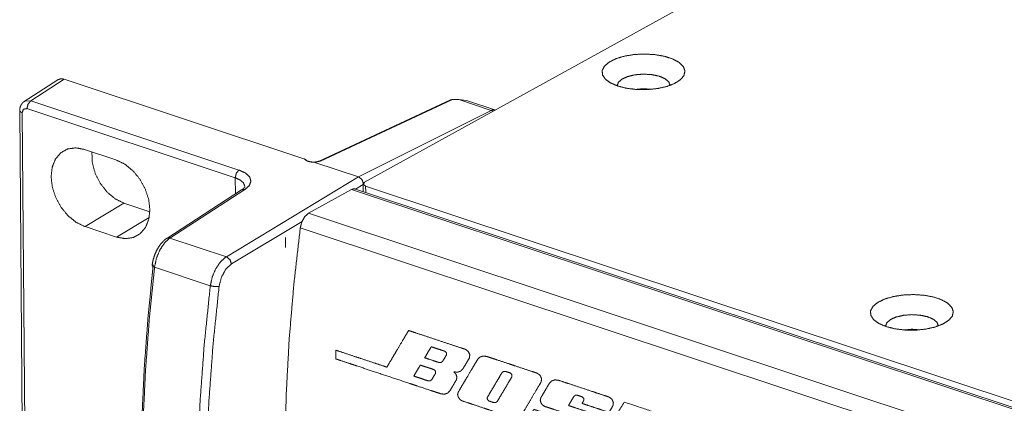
# Model space of a CAD drawing. Header units: millimetres. Extents: x 0 to 2122, y 0 to 1639.
# Tile 25 of 75: x 1163 to 1241, y 1267 to 1298. Entities that reach past the tile are written whole.
import ezdxf

# ---------------------------------------------------------------- set-up
doc = ezdxf.new("R2010")
doc.units = ezdxf.units.MM
doc.layers.add('1', color=7, linetype='Continuous', true_color=0xffffff)

msp = doc.modelspace()

# ---------------------------------------------------------------- linework, layer by layer
at = {"layer": '1', "color": 7, "linetype": 'Continuous', "lineweight": 13}
for p, q in [((1414.265, 1408.818), (1190.245, 1285.047)), ((1165.855, 1293.205), (1163.181, 1291.474)), ((1166.361, 1293.25), (1163.691, 1291.522)), ((1185.422, 1286.922), (1166.361, 1293.25)), ((1163.247, 1291.51), (1163.691, 1291.522)), ((1163.691, 1291.522), (1180.253, 1286.024)), ((1197.086, 1291.602), (1186.633, 1286.731)), ((1197.195, 1291.604), (1186.743, 1286.733)), ((1197.736, 1291.641), (1197.185, 1291.625)), ((1197.747, 1291.619), (1197.195, 1291.604)), ((1200.315, 1290.766), (1197.747, 1291.619)), ((1198.343, 1291.556), (1197.747, 1291.619)), ((1200.616, 1290.801), (1198.343, 1291.556)), ((1162.816, 1290.752), (1163.126, 1253.388)), ((1163.007, 1290.585), (1163.317, 1253.221)), ((1179.958, 1285.407), (1163.396, 1290.906)), ((1189.769, 1285.479), (1200.315, 1290.766)), ((1167.96, 1287.664), (1170.474, 1286.83)), ((1186.743, 1286.733), (1186.288, 1286.635)), ((1189.769, 1285.479), (1186.288, 1286.635)), ((1179.251, 1279.13), (1189.769, 1285.479)), ((1179.969, 1284.124), (1179.958, 1285.407)), ((1180.466, 1284.446), (1174.512, 1280.592)), ((1180.723, 1284.471), (1174.769, 1280.618)), ((1185.79, 1282.586), (1189.193, 1284.466)), ((1518.31, 1175.202), (1189.193, 1284.466)), ((1518.633, 1175.248), (1189.516, 1284.512)), ((1190.138, 1284.88), (1189.524, 1284.51)), ((1190.138, 1284.913), (1190.143, 1284.304)), ((1190.328, 1284.746), (1518.66, 1175.743)), ((1190.328, 1284.746), (1190.333, 1284.241)), ((1168.011, 1281.525), (1171.104, 1283.392)), ((1173.167, 1282.707), (1171.104, 1283.392)), ((1170.525, 1280.691), (1173.117, 1282.256)), ((1185.271, 1281.942), (1179.659, 1278.554)), ((1514.907, 1173.322), (1185.79, 1282.586)), ((1170.525, 1280.691), (1168.011, 1281.525)), ((1514.248, 1172.169), (1185.131, 1281.434)), ((1174.769, 1280.618), (1179.251, 1279.13)), ((1177.977, 1276.82), (1173.538, 1278.293))]:
    msp.add_line(p, q, dxfattribs=at)
msp.add_arc((1197.192, 1291.375), 0.25, 91.61317, 114.98498, dxfattribs=at)
for points, knots in [([(1210.386, 1292.702), (1211.095, 1292.523), (1211.887, 1292.427), (1212.714, 1292.418), (1213.522, 1292.499), (1214.262, 1292.663), (1214.887, 1292.9), (1215.357, 1293.196), (1215.643, 1293.532), (1215.727, 1293.886), (1215.604, 1294.237), (1215.281, 1294.562), (1214.779, 1294.841), (1214.129, 1295.057), (1213.373, 1295.196), (1212.557, 1295.249), (1211.733, 1295.212), (1210.952, 1295.089), (1210.265, 1294.887), (1209.713, 1294.618), (1209.332, 1294.3), (1209.145, 1293.952), (1209.165, 1293.596), (1209.39, 1293.256), (1209.806, 1292.951), (1210.386, 1292.702)], [0, 0, 0.047526, 0.099443, 0.153192, 0.206026, 0.255302, 0.298749, 0.334864, 0.363543, 0.387224, 0.411401, 0.441202, 0.478556, 0.523071, 0.573087, 0.626257, 0.679894, 0.731264, 0.777873, 0.817773, 0.850057, 0.875717, 0.898865, 0.925406, 0.958916, 1, 1]), ([(1214.537, 1292.753), (1214.438, 1293.034), (1214.141, 1293.286), (1213.674, 1293.485), (1213.084, 1293.61), (1212.43, 1293.649), (1211.776, 1293.599), (1211.188, 1293.464), (1210.725, 1293.258), (1210.431, 1293), (1210.337, 1292.718)], [0, 0, 0.060668, 0.140176, 0.243586, 0.366465, 0.500014, 0.633563, 0.756443, 0.859852, 0.939356, 1, 1]), ([(1165.855, 1293.205), (1166.091, 1293.285), (1166.361, 1293.25)], [0, 0, 0.477919, 1, 1]), ([(1213.04, 1292.44), (1212.439, 1292.489), (1211.84, 1292.43)], [0, 0, 0.499974, 1, 1]), ([(1163.265, 1291.518), (1163.136, 1291.441), (1163.029, 1291.344), (1162.944, 1291.23), (1162.879, 1291.102), (1162.831, 1290.933), (1162.816, 1290.752)], [0, 0, 0.15952, 0.31413, 0.466155, 0.619065, 0.806056, 1, 1]), ([(1163.396, 1290.906), (1163.48, 1291.268), (1163.691, 1291.522)], [0, 0, 0.52912, 1, 1]), ([(1197.195, 1291.604), (1197.138, 1291.614), (1197.086, 1291.602)], [0, 0, 0.519473, 1, 1]), ([(1197.185, 1291.625), (1197.19, 1291.62), (1197.195, 1291.604)], [0, 0, 0.307027, 1, 1]), ([(1197.747, 1291.619), (1197.741, 1291.635), (1197.736, 1291.641)], [0, 0, 0.69496, 1, 1]), ([(1163.007, 1290.585), (1162.867, 1290.659), (1162.816, 1290.752)], [0, 0, 0.599106, 1, 1]), ([(1163.396, 1290.906), (1163.119, 1290.866), (1163.007, 1290.585)], [0, 0, 0.480065, 1, 1]), ([(1200.315, 1290.767), (1200.471, 1290.815), (1200.616, 1290.801)], [0, 0, 0.529016, 1, 1]), ([(1200.456, 1290.689), (1200.387, 1290.735), (1200.315, 1290.767)], [0, 0, 0.513912, 1, 1]), ([(1168.011, 1281.525), (1167.319, 1281.859), (1166.672, 1282.38), (1166.115, 1283.051), (1165.686, 1283.828), (1165.413, 1284.657), (1165.315, 1285.481), (1165.399, 1286.246), (1165.66, 1286.897), (1166.079, 1287.392), (1166.628, 1287.696), (1167.27, 1287.789), (1167.96, 1287.664)], [0, 0, 0.083912, 0.174548, 0.269812, 0.366724, 0.462008, 0.552679, 0.63664, 0.713275, 0.784087, 0.852626, 0.923403, 1, 1]), ([(1171.104, 1283.392), (1170.402, 1283.739), (1169.753, 1284.286), (1169.207, 1284.991), (1168.808, 1285.798), (1168.586, 1286.645), (1168.56, 1287.465)], [0, 0, 0.152931, 0.318738, 0.492806, 0.668709, 0.83969, 1, 1]), ([(1170.474, 1286.83), (1171.166, 1286.496), (1171.813, 1285.975), (1172.37, 1285.304), (1172.799, 1284.527), (1173.072, 1283.698), (1173.17, 1282.874), (1173.085, 1282.109), (1172.825, 1281.458), (1172.406, 1280.963), (1171.857, 1280.659), (1171.215, 1280.566), (1170.525, 1280.691)], [0, 0, 0.083917, 0.174553, 0.269817, 0.366729, 0.462013, 0.552684, 0.636636, 0.713284, 0.78409, 0.852629, 0.923404, 1, 1]), ([(1186.288, 1286.635), (1186.284, 1286.636), (1186.28, 1286.637), (1186.276, 1286.638), (1186.272, 1286.638), (1186.263, 1286.639), (1186.254, 1286.64), (1186.237, 1286.642), (1186.219, 1286.643), (1186.201, 1286.644), (1186.183, 1286.645), (1186.165, 1286.646), (1186.147, 1286.648), (1186.111, 1286.65), (1186.076, 1286.653), (1186.041, 1286.657), (1186.007, 1286.661), (1185.94, 1286.671), (1185.875, 1286.683), (1185.859, 1286.687), (1185.843, 1286.691), (1185.827, 1286.694), (1185.812, 1286.699), (1185.782, 1286.707), (1185.753, 1286.716), (1185.698, 1286.736), (1185.648, 1286.758), (1185.624, 1286.77), (1185.602, 1286.783), (1185.58, 1286.795), (1185.56, 1286.809), (1185.541, 1286.822), (1185.523, 1286.837), (1185.506, 1286.851), (1185.49, 1286.865), (1185.483, 1286.873), (1185.475, 1286.88), (1185.46, 1286.895), (1185.452, 1286.902), (1185.444, 1286.909), (1185.439, 1286.913), (1185.434, 1286.916), (1185.432, 1286.918), (1185.429, 1286.919), (1185.426, 1286.921), (1185.422, 1286.922)], [0, 0, 0.00422, 0.008653, 0.013051, 0.017608, 0.026871, 0.036366, 0.055324, 0.074437, 0.093627, 0.112822, 0.132012, 0.15112, 0.189264, 0.227099, 0.264447, 0.301433, 0.374079, 0.444818, 0.462273, 0.479595, 0.496787, 0.513874, 0.547268, 0.57968, 0.64187, 0.700488, 0.728676, 0.756095, 0.782785, 0.808713, 0.8337, 0.857965, 0.881509, 0.904567, 0.915994, 0.927292, 0.949891, 0.961382, 0.973149, 0.979258, 0.985673, 0.989004, 0.9924, 0.996033, 1, 1]), ([(1185.422, 1286.922), (1185.453, 1286.911), (1185.482, 1286.897), (1185.512, 1286.881), (1185.541, 1286.862), (1185.556, 1286.853), (1185.57, 1286.842), (1185.585, 1286.832), (1185.599, 1286.821), (1185.653, 1286.775)], [0, 0, 0.11781, 0.23774, 0.360263, 0.485796, 0.549574, 0.613715, 0.678319, 0.743351, 1, 1]), ([(1185.882, 1286.688), (1185.837, 1286.697), (1185.798, 1286.707), (1185.742, 1286.726), (1185.697, 1286.747), (1185.668, 1286.765), (1185.654, 1286.774), (1185.653, 1286.774)], [0, 0, 0.183786, 0.350587, 0.589829, 0.791325, 0.928559, 0.998192, 1, 1]), ([(1186.633, 1286.731), (1186.583, 1286.711), (1186.523, 1286.693), (1186.449, 1286.676), (1186.367, 1286.664), (1186.269, 1286.656), (1186.168, 1286.654), (1186.06, 1286.659), (1185.958, 1286.671), (1185.919, 1286.679), (1185.882, 1286.688)], [0, 0, 0.07103, 0.153148, 0.252079, 0.360562, 0.48916, 0.622202, 0.763471, 0.897479, 0.949782, 1, 1]), ([(1186.743, 1286.733), (1186.686, 1286.743), (1186.633, 1286.731)], [0, 0, 0.519473, 1, 1]), ([(1179.959, 1285.407), (1180.043, 1285.769), (1180.253, 1286.024)], [0, 0, 0.52912, 1, 1]), ([(1180.253, 1286.024), (1180.775, 1285.783), (1181.103, 1285.477), (1181.206, 1285.135), (1181.076, 1284.789), (1180.723, 1284.471)], [0, 0, 0.258222, 0.459721, 0.620362, 0.786648, 1, 1]), ([(1180.717, 1284.763), (1180.605, 1285.012), (1180.346, 1285.233), (1179.959, 1285.407)], [0, 0, 0.263245, 0.591271, 1, 1]), ([(1190.165, 1284.897), (1190.048, 1285.255), (1189.769, 1285.479)], [0, 0, 0.512622, 1, 1]), ([(1190.245, 1285.047), (1190.141, 1284.888), (1190.328, 1284.746)], [0, 0, 0.446896, 1, 1]), ([(1180.718, 1284.708), (1180.733, 1284.703), (1180.695, 1284.651), (1180.628, 1284.575), (1180.518, 1284.481), (1180.493, 1284.463), (1180.466, 1284.446)], [0, 0, 0.040498, 0.204279, 0.464445, 0.837666, 0.916893, 1, 1]), ([(1180.466, 1284.446), (1180.586, 1284.486), (1180.723, 1284.471)], [0, 0, 0.476232, 1, 1]), ([(1189.193, 1284.466), (1189.36, 1284.525), (1189.516, 1284.512)], [0, 0, 0.532159, 1, 1]), ([(1185.131, 1281.434), (1185.257, 1281.909), (1185.493, 1282.321), (1185.79, 1282.586)], [0, 0, 0.360625, 0.708293, 1, 1]), ([(1185.445, 1243.55), (1184.868, 1247.416), (1184.425, 1251.388), (1184.117, 1255.459), (1183.945, 1259.62), (1183.91, 1263.86), (1184.012, 1268.172), (1184.249, 1272.544), (1184.623, 1276.968), (1185.131, 1281.434)], [0, 0, 0.102811, 0.207954, 0.31534, 0.424862, 0.536401, 0.649828, 0.765004, 0.881778, 1, 1]), ([(1174.512, 1280.592), (1174.346, 1280.469), (1174.191, 1280.326), (1173.952, 1280.041), (1173.744, 1279.705), (1173.57, 1279.326), (1173.439, 1278.926), (1173.384, 1278.679), (1173.346, 1278.429)], [0, 0, 0.08155, 0.165122, 0.312514, 0.468605, 0.633628, 0.799996, 0.89998, 1, 1]), ([(1173.538, 1278.293), (1173.689, 1279.003), (1173.967, 1279.675), (1174.341, 1280.234), (1174.769, 1280.618)], [0, 0, 0.268811, 0.537998, 0.787005, 1, 1]), ([(1174.512, 1280.592), (1174.631, 1280.633), (1174.769, 1280.618)], [0, 0, 0.476007, 1, 1]), ([(1183.955, 1279.865), (1183.954, 1280.025), (1183.949, 1280.633), (1183.949, 1280.641), (1183.949, 1280.649)], [0, 0, 0.20325, 0.979633, 0.989763, 1, 1]), ([(1177.977, 1276.82), (1178.133, 1277.528), (1178.421, 1278.197), (1178.808, 1278.751), (1179.251, 1279.13)], [0, 0, 0.267344, 0.535654, 0.784947, 1, 1]), ([(1179.251, 1279.13), (1179.533, 1278.907), (1179.659, 1278.554)], [0, 0, 0.489559, 1, 1]), ([(1173.729, 1243.488), (1173.253, 1247.08), (1172.887, 1250.763), (1172.631, 1254.53), (1172.487, 1258.375), (1172.455, 1262.289), (1172.534, 1266.267), (1172.725, 1270.299), (1173.027, 1274.378), (1173.439, 1278.498)], [0, 0, 0.103198, 0.20862, 0.316175, 0.425763, 0.53727, 0.650578, 0.765561, 0.882081, 1, 1]), ([(1173.538, 1278.293), (1173.124, 1274.154), (1172.82, 1270.054), (1172.628, 1266.001), (1172.549, 1262.004), (1172.581, 1258.07), (1172.726, 1254.206), (1172.983, 1250.419), (1173.351, 1246.718), (1173.83, 1243.108)], [0, 0, 0.117917, 0.234437, 0.349418, 0.462727, 0.574235, 0.683824, 0.791379, 0.896802, 1, 1]), ([(1173.538, 1278.293), (1173.351, 1278.404), (1173.439, 1278.498)], [0, 0, 0.628687, 1, 1]), ([(1179.659, 1278.554), (1179.21, 1278.132), (1178.858, 1277.495), (1178.674, 1276.769)], [0, 0, 0.294663, 0.642142, 1, 1]), ([(1178.268, 1241.635), (1177.714, 1245.71), (1177.307, 1249.898), (1177.048, 1254.189), (1176.937, 1258.572), (1176.974, 1263.038), (1177.161, 1267.575), (1177.495, 1272.173), (1177.977, 1276.82)], [0, 0, 0.116525, 0.235748, 0.357553, 0.4818, 0.608337, 0.737005, 0.867621, 1, 1]), ([(1178.674, 1276.769), (1178.194, 1272.145), (1177.862, 1267.571), (1177.676, 1263.056), (1177.639, 1258.613), (1177.749, 1254.251), (1178.007, 1249.982), (1178.413, 1245.815), (1178.964, 1241.76)], [0, 0, 0.13238, 0.262996, 0.391662, 0.518202, 0.642448, 0.764251, 0.883474, 1, 1]), ([(1177.977, 1276.82), (1178.343, 1276.751), (1178.674, 1276.769)], [0, 0, 0.530208, 1, 1]), ([(1231.726, 1273.575), (1232.434, 1273.397), (1233.227, 1273.3), (1234.053, 1273.292), (1234.862, 1273.372), (1235.602, 1273.536), (1236.226, 1273.774), (1236.697, 1274.07), (1236.983, 1274.405), (1237.067, 1274.76), (1236.943, 1275.11), (1236.621, 1275.436), (1236.119, 1275.715), (1235.469, 1275.931), (1234.712, 1276.069), (1233.896, 1276.122), (1233.072, 1276.086), (1232.292, 1275.963), (1231.604, 1275.76), (1231.052, 1275.491), (1230.671, 1275.173), (1230.485, 1274.825), (1230.505, 1274.47), (1230.729, 1274.129), (1231.145, 1273.825), (1231.726, 1273.575)], [0, 0, 0.047525, 0.099442, 0.153186, 0.206025, 0.2553, 0.298747, 0.33486, 0.363535, 0.387222, 0.411401, 0.441195, 0.478551, 0.523065, 0.573087, 0.626256, 0.679888, 0.731263, 0.777867, 0.817772, 0.850055, 0.875715, 0.898858, 0.925406, 0.958916, 1, 1]), ([(1235.877, 1273.626), (1235.778, 1273.907), (1235.48, 1274.16), (1235.013, 1274.358), (1234.423, 1274.483), (1233.769, 1274.523), (1233.116, 1274.473), (1232.528, 1274.338), (1232.064, 1274.131), (1231.771, 1273.874), (1231.677, 1273.592)], [0, 0, 0.060652, 0.14016, 0.243577, 0.366456, 0.500005, 0.633554, 0.756438, 0.859847, 0.93934, 1, 1]), ([(1198.273, 1271.762), (1197.897, 1271.887), (1197.134, 1272.14), (1196.164, 1272.462), (1195.168, 1272.793), (1194.327, 1273.072), (1193.819, 1273.241), (1193.747, 1273.265), (1193.597, 1273.011), (1193.228, 1272.389), (1192.766, 1271.609), (1192.538, 1271.226), (1192.17, 1270.604), (1192.019, 1270.35), (1191.718, 1270.45), (1190.965, 1270.7), (1189.986, 1271.025), (1189.482, 1271.192), (1188.588, 1271.489), (1188.033, 1271.673), (1187.953, 1271.699), (1187.954, 1271.627), (1187.957, 1271.248), (1187.959, 1271.003), (1188.267, 1270.901), (1189.088, 1270.628), (1189.642, 1270.444), (1190.944, 1270.012), (1192.374, 1269.537), (1193.778, 1269.071), (1194.422, 1268.857), (1195.499, 1268.5), (1195.893, 1268.369), (1196.295, 1268.236), (1196.589, 1268.197), (1196.846, 1268.28), (1197.042, 1268.485), (1197.221, 1268.786), (1197.552, 1269.348), (1197.59, 1269.561), (1197.509, 1269.795), (1197.341, 1269.979), (1197.63, 1269.946), (1197.886, 1270.032), (1198.073, 1270.224), (1198.238, 1270.501), (1198.417, 1270.806), (1198.573, 1271.069), (1198.612, 1271.327), (1198.498, 1271.592), (1198.273, 1271.762)], [0, 0, 0.014599, 0.044234, 0.081897, 0.120579, 0.153277, 0.172983, 0.175777, 0.186663, 0.213315, 0.246723, 0.263146, 0.289798, 0.300687, 0.312382, 0.341628, 0.379644, 0.399202, 0.433929, 0.455496, 0.458605, 0.461275, 0.475243, 0.484281, 0.49624, 0.528125, 0.549673, 0.600236, 0.655776, 0.710309, 0.735328, 0.777139, 0.792432, 0.808059, 0.818976, 0.828954, 0.839391, 0.852307, 0.876361, 0.884334, 0.893433, 0.902629, 0.913343, 0.923276, 0.933164, 0.945028, 0.958087, 0.969372, 0.978962, 0.989613, 1, 1]), ([(1234.379, 1273.313), (1233.779, 1273.362), (1233.179, 1273.303)], [0, 0, 0.500039, 1, 1]), ([(1196.756, 1271.325), (1196.67, 1271.18), (1196.454, 1270.817), (1196.32, 1270.711), (1196.161, 1270.72), (1196.003, 1270.772), (1195.395, 1270.974), (1195.025, 1271.097), (1195.064, 1271.162), (1195.285, 1271.535), (1195.507, 1271.909), (1195.545, 1271.974), (1195.617, 1271.95), (1196.044, 1271.808), (1196.509, 1271.654), (1196.629, 1271.614), (1196.754, 1271.49), (1196.756, 1271.325)], [0, 0, 0.036631, 0.127852, 0.164934, 0.19939, 0.235341, 0.374004, 0.458427, 0.474775, 0.568743, 0.662718, 0.679059, 0.695566, 0.792963, 0.898948, 0.926198, 0.964412, 1, 1]), ([(1203.978, 1269.868), (1203.832, 1269.917), (1203.179, 1270.133), (1202.239, 1270.445), (1201.732, 1270.614), (1200.787, 1270.927), (1200.406, 1271.054), (1199.973, 1271.198), (1199.684, 1271.235), (1199.425, 1271.155), (1199.229, 1270.957), (1198.988, 1270.552), (1198.792, 1270.221), (1198.337, 1269.453), (1198.115, 1269.079), (1197.773, 1268.502), (1197.69, 1268.362), (1197.645, 1268.169), (1197.698, 1267.962), (1197.822, 1267.782), (1197.993, 1267.672), (1198.135, 1267.625), (1198.78, 1267.411), (1199.717, 1267.1), (1200.224, 1266.931), (1201.173, 1266.616), (1201.845, 1266.393), (1202.006, 1266.34), (1202.311, 1266.303), (1202.567, 1266.392), (1202.749, 1266.582), (1202.984, 1266.978), (1203.404, 1267.686), (1203.86, 1268.456), (1204.204, 1269.035), (1204.286, 1269.175), (1204.324, 1269.434), (1204.205, 1269.699), (1203.978, 1269.868)], [0, 0, 0.008658, 0.047211, 0.102804, 0.132769, 0.188587, 0.211065, 0.236695, 0.253011, 0.268241, 0.283884, 0.31029, 0.331901, 0.381924, 0.406331, 0.443918, 0.453096, 0.464195, 0.476171, 0.488419, 0.499803, 0.508187, 0.546309, 0.601702, 0.631667, 0.687728, 0.727415, 0.736912, 0.754173, 0.769339, 0.784132, 0.80993, 0.85611, 0.906286, 0.944064, 0.953182, 0.967871, 0.984122, 1, 1]), ([(1195.892, 1269.867), (1195.806, 1269.721), (1195.591, 1269.358), (1195.457, 1269.253), (1195.298, 1269.261), (1194.853, 1269.409), (1194.532, 1269.515), (1194.162, 1269.638), (1194.297, 1269.866), (1194.547, 1270.287), (1194.682, 1270.515), (1194.754, 1270.491), (1195.181, 1270.349), (1195.434, 1270.265), (1195.765, 1270.155), (1195.89, 1270.031), (1195.892, 1269.867)], [0, 0, 0.036628, 0.127926, 0.164921, 0.199397, 0.300738, 0.374054, 0.458495, 0.515697, 0.621896, 0.679098, 0.695624, 0.793035, 0.850743, 0.926216, 0.964461, 1, 1]), ([(1201.968, 1269.594), (1201.915, 1269.505), (1201.654, 1269.065), (1201.295, 1268.46), (1200.969, 1267.908), (1200.805, 1267.632), (1200.681, 1267.529), (1200.508, 1267.532), (1200.136, 1267.656), (1200.009, 1267.785), (1200.005, 1267.941), (1200.055, 1268.025), (1200.314, 1268.462), (1200.675, 1269.07), (1200.852, 1269.369), (1201.118, 1269.818), (1201.174, 1269.912), (1201.306, 1270.014), (1201.469, 1270.007), (1201.842, 1269.883), (1201.967, 1269.761), (1201.968, 1269.594)], [0, 0, 0.015443, 0.091745, 0.196795, 0.292409, 0.340407, 0.364374, 0.390165, 0.448775, 0.475796, 0.499196, 0.513768, 0.589471, 0.695047, 0.746951, 0.824817, 0.841098, 0.865983, 0.890273, 0.949051, 0.975112, 1, 1]), ([(1205.675, 1269.305), (1205.372, 1269.34), (1205.119, 1269.249), (1204.937, 1269.057), (1204.602, 1268.491), (1204.411, 1268.167), (1204.266, 1267.924), (1204.218, 1267.729), (1204.269, 1267.522), (1204.394, 1267.343), (1204.568, 1267.232), (1204.969, 1267.099), (1205.294, 1266.991), (1206.031, 1266.747), (1206.378, 1266.632), (1206.862, 1266.471), (1206.935, 1266.447), (1206.807, 1266.231), (1206.586, 1265.859), (1206.517, 1265.742), (1206.388, 1265.632), (1206.217, 1265.637), (1205.849, 1265.759), (1205.722, 1265.889), (1205.718, 1266.046), (1205.773, 1266.141), (1205.831, 1266.237), (1205.857, 1266.28), (1205.784, 1266.305), (1205.586, 1266.37), (1204.962, 1266.577), (1204.268, 1266.808), (1203.785, 1266.968), (1203.712, 1266.993), (1203.684, 1266.946), (1203.612, 1266.825), (1203.406, 1266.476), (1203.358, 1266.277), (1203.41, 1266.066), (1203.534, 1265.886), (1203.705, 1265.776), (1204.118, 1265.639), (1204.491, 1265.515), (1205.429, 1265.204), (1206.43, 1264.871), (1207.268, 1264.593), (1207.714, 1264.445), (1208.017, 1264.407), (1208.275, 1264.497), (1208.465, 1264.7), (1208.792, 1265.255), (1208.975, 1265.565), (1209.121, 1265.81), (1209.174, 1266.016), (1209.124, 1266.227), (1208.999, 1266.405), (1208.828, 1266.514), (1208.682, 1266.563), (1208.105, 1266.754), (1207.74, 1266.875), (1207.02, 1267.114), (1206.732, 1267.21), (1206.462, 1267.3), (1206.599, 1267.531), (1206.828, 1267.918), (1206.892, 1268.025), (1207.007, 1268.115), (1207.182, 1268.111), (1207.551, 1267.988), (1207.678, 1267.861), (1207.686, 1267.714), (1207.631, 1267.62), (1207.569, 1267.516), (1207.54, 1267.467), (1207.613, 1267.442), (1208.095, 1267.282), (1208.789, 1267.052), (1209.412, 1266.845), (1209.682, 1266.756), (1209.797, 1266.948), (1209.999, 1267.288), (1210.032, 1267.533), (1209.919, 1267.798), (1209.692, 1267.971), (1209.544, 1268.02), (1208.892, 1268.237), (1208.445, 1268.385), (1207.448, 1268.716), (1206.504, 1269.03), (1205.835, 1269.251), (1205.675, 1269.305)], [0, 0, 0.009809, 0.018434, 0.02692, 0.048032, 0.06009, 0.069162, 0.075613, 0.082462, 0.089466, 0.096077, 0.109621, 0.120622, 0.145547, 0.157258, 0.173643, 0.176106, 0.184143, 0.198034, 0.202383, 0.207843, 0.213326, 0.22577, 0.231608, 0.236659, 0.240188, 0.243772, 0.24541, 0.247896, 0.254563, 0.275658, 0.299139, 0.315457, 0.317944, 0.319691, 0.324205, 0.337208, 0.343793, 0.350742, 0.357783, 0.364294, 0.378263, 0.390883, 0.422576, 0.456441, 0.484772, 0.499854, 0.509661, 0.518404, 0.527335, 0.548004, 0.55955, 0.568695, 0.575522, 0.58248, 0.589475, 0.595985, 0.600925, 0.620435, 0.632783, 0.657105, 0.666861, 0.675997, 0.68463, 0.69905, 0.703056, 0.707755, 0.713366, 0.725845, 0.731605, 0.736329, 0.739807, 0.743695, 0.745535, 0.74802, 0.764319, 0.787768, 0.808836, 0.817977, 0.825156, 0.837863, 0.845788, 0.855027, 0.864204, 0.869209, 0.891238, 0.906359, 0.940051, 0.972, 0.99459, 1, 1]), ([(1210.889, 1267.573), (1208.818, 1264.078), (1213.923, 1262.383), (1214.268, 1262.964), (1211.304, 1263.947), (1211.824, 1264.824), (1214.787, 1263.84), (1215.132, 1264.421), (1212.168, 1265.405), (1212.689, 1266.283), (1218.25, 1264.436), (1218.244, 1265.132), (1210.889, 1267.573)], [0, 0, 0.111299, 0.258672, 0.277151, 0.362688, 0.390598, 0.476127, 0.494647, 0.580184, 0.608134, 0.768653, 0.78771, 1, 1])]:
    msp.add_open_spline(points, degree=1, knots=knots, dxfattribs=at)

doc.saveas('drawing.dxf')
